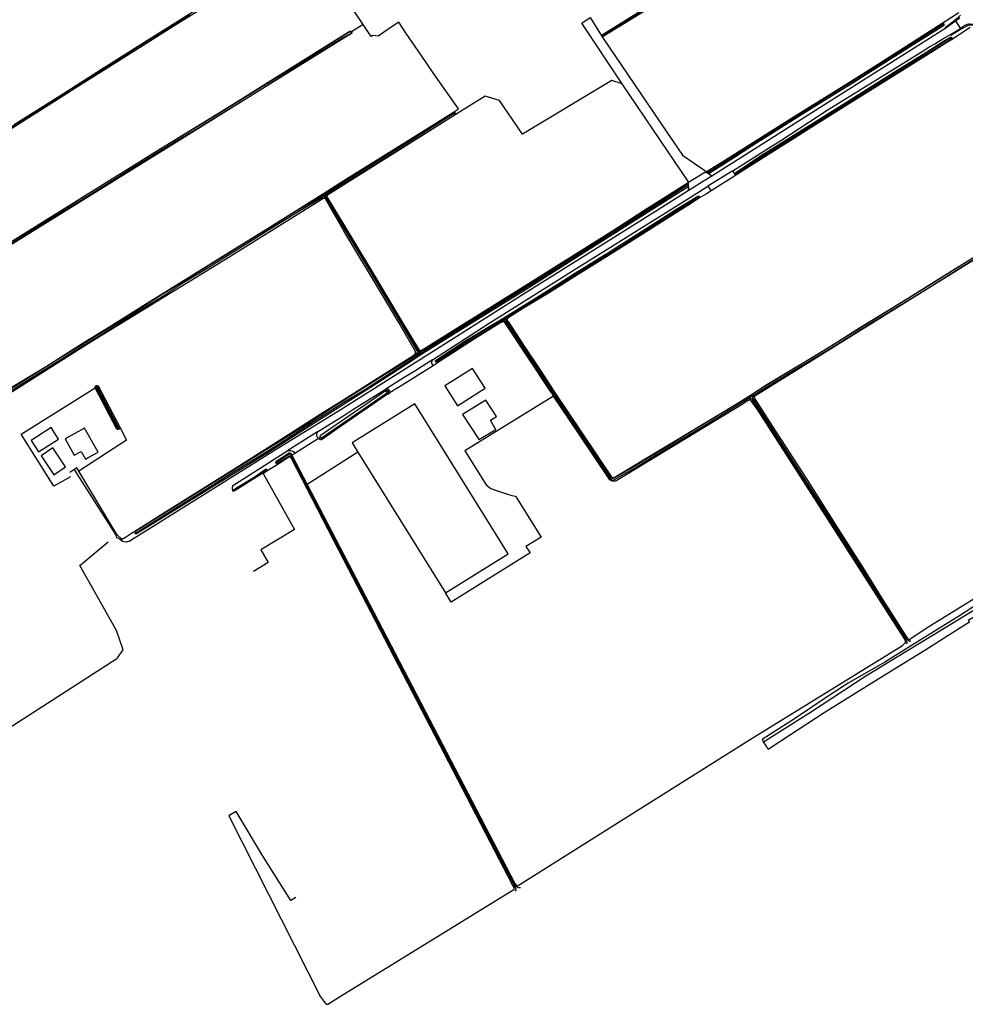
# Model space of a CAD drawing. Header units: metres. Extents: x 174255 to 175175, y 462028 to 462911.
# Tile 145 of 256: x 175056.81 to 175061.09, y 462712.51 to 462716.97. Entities that reach past the tile are written whole.
import ezdxf

# ---------------------------------------------------------------- set-up
doc = ezdxf.new("R2010")
doc.units = ezdxf.units.M
doc.layers.add('N-XX-AL-LIJN_0.20-G', color=7, linetype='Continuous', lineweight=25)

# ---------------------------------------------------------------- blocks, each defined once
blk = doc.blocks.new('Situatie')
at = {"lineweight": -3}
for p, q in [((5.0254, 3.3222), (5.0042, 3.3551)), ((2.2668, 3.3052), (2.2649, 3.3037)), ((2.3194, 3.3383), (2.2668, 3.3052)), ((4.9493, 3.3418), (4.9443, 3.3382)), ((3.4062, 3.2848), (3.4025, 3.2825)), ((4.9809, 3.2769), (4.9859, 3.2796)), ((2.7372, 2.9366), (2.7323, 2.9334)), ((3.9934, 2.6768), (3.8812, 2.6066)), ((3.88, 2.6702), (3.8778, 2.6691)), ((4.0052, 2.6618), (4.0101, 2.6648)), ((3.7801, 2.6162), (3.7885, 2.6215)), ((3.7888, 2.6126), (3.7833, 2.61)), ((2.1397, 2.5599), (2.1464, 2.5641)), ((2.1436, 2.5684), (2.1398, 2.5742)), ((2.1411, 2.5515), (2.1481, 2.5576)), ((2.1464, 2.5641), (2.1436, 2.5684)), ((2.1523, 2.5677), (2.1464, 2.5641)), ((2.1509, 2.5604), (2.1572, 2.5661)), ((3.8399, 2.5595), (3.8421, 2.561)), ((2.9568, 2.0114), (2.9588, 2.0084)), ((2.9588, 2.0084), (2.961, 2.005)), ((2.961, 2.005), (2.9704, 2.0109)), ((2.9727, 2.007), (2.9677, 2.0029)), ((2.9536, 1.9926), (2.9608, 1.9977)), ((2.5667, 1.8536), (2.5511, 1.8431)), ((2.581, 1.8626), (2.573, 1.8573)), ((2.5732, 1.8507), (2.58, 1.8547)), ((2.5764, 1.8457), (2.5732, 1.8507)), ((2.5784, 1.8424), (2.5764, 1.8457)), ((2.6509, 1.8134), (2.6485, 1.812)), ((1.1093, 1.7031), (1.1106, 1.7013)), ((2.4254, 1.6768), (2.432, 1.6814)), ((4.0776, 1.6541), (4.0706, 1.6498)), ((4.074, 1.6599), (4.0745, 1.6591)), ((4.0776, 1.6541), (4.0745, 1.6591)), ((4.085, 1.6586), (4.0776, 1.6541)), ((4.0919, 1.6551), (4.0842, 1.6501)), ((4.0643, 1.6375), (4.0776, 1.6461)), ((1.2101, 1.5105), (1.2129, 1.5062)), ((2.1167, 1.4649), (2.0104, 1.3969)), ((2.1167, 1.4649), (2.1246, 1.47)), ((1.9916, 1.3849), (1.9832, 1.3797)), ((1.995, 1.3871), (1.9916, 1.3849)), ((1.995, 1.3871), (1.9971, 1.3884)), ((1.9253, 1.3532), (1.9288, 1.3549)), ((0.9907, 1.312), (1.0138, 1.3271)), ((1.2044, 1.0294), (1.0316, 1.3161)), ((1.8835, 1.3235), (1.8807, 1.3215))]:
    blk.add_line(p, q, dxfattribs=at)
for points in [[(0.6923, 2.8475), (0.9376, 3.0032), (1.1231, 3.1218), (1.3436, 3.2597), (1.5345, 3.3807)], [(1.5324, 3.3841), (1.3415, 3.2631), (1.121, 3.1252), (0.9354, 3.0065), (0.6902, 2.8509)], [(0.7383, 2.8865), (0.945, 3.0155), (1.1348, 3.137), (1.354, 3.2753), (1.5571, 3.4031), (1.7804, 3.5394), (1.9549, 3.643), (2.1081, 3.7388), (2.2322, 3.8143), (2.5307, 3.9969), (2.7674, 4.1387), (2.791, 4.1525), (2.9146, 4.225), (3, 4.2805)], [(3.4025, 3.2825), (3.7204, 2.8142), (3.7653, 2.7481), (3.871, 2.6745), (3.8746, 2.672), (3.8782, 2.6742), (3.9615, 2.7261), (4.0997, 2.8142), (4.1328, 2.8353), (4.2956, 2.9371), (4.4747, 3.0481), (4.6494, 3.1581), (4.8164, 3.2646), (4.9421, 3.3446), (5.018, 3.393)], [(4.5841, 4.013), (3.4062, 3.2848)], [(3.5892, 3.4038), (3.4053, 3.2902), (3.4052, 3.2901), (3.4048, 3.2897), (3.4045, 3.2893), (3.4044, 3.2888), (3.4044, 3.2882), (3.4046, 3.2877), (3.4049, 3.2873), (3.4053, 3.287), (3.4058, 3.2868), (3.4064, 3.2868), (3.4069, 3.2869), (3.7216, 3.4816)], [(2.1606, 3.7506), (2.1326, 3.7331), (2.05, 3.6887), (1.9574, 3.6315), (1.8322, 3.5589), (1.7131, 3.4866), (1.5732, 3.4002), (1.4588, 3.3303), (1.3182, 3.2412), (1.1554, 3.139), (1.0018, 3.0411), (0.8035, 2.9171), (0.6763, 2.8354), (0.6383, 2.8142), (-0.3252, 2.2012), (-0.3258, 2.2002), (-0.3264, 2.199), (-0.3269, 2.1976), (-0.3272, 2.1963), (-0.3274, 2.1949), (-0.3274, 2.1935), (-0.3272, 2.1921), (-0.3248, 2.1884), (-0.0989, 1.8326)], [(3.4062, 3.2848), (3.4053, 3.2847), (3.4045, 3.2848), (3.4037, 3.2851), (3.4029, 3.2855), (3.4023, 3.2861), (3.4017, 3.2867), (3.4013, 3.2875), (3.4011, 3.2883), (3.401, 3.2891), (3.401, 3.29), (3.4012, 3.2908), (3.4016, 3.2916), (3.4017, 3.2917), (3.5661, 3.3943), (3.6433, 3.4438), (3.865, 3.5795), (4.0903, 3.7187)], [(2.7281, 2.9425), (2.7509, 2.9567), (2.6373, 3.1204), (2.582, 3.2002), (2.5141, 3.298), (2.4804, 3.3493), (2.4508, 3.3299), (2.3873, 3.2862), (2.3626, 3.2895), (2.3551, 3.2849), (2.3194, 3.3383), (2.2283, 3.4741)], [(5.0221, 3.3678), (5.0042, 3.3551), (4.9591, 3.3228)], [(3.4932, 3.0702), (3.3099, 3.3453), (3.3475, 3.3705), (3.4025, 3.2825)], [(4.9421, 3.3446), (4.9431, 3.3448), (4.9441, 3.3449), (4.9451, 3.3447), (4.9461, 3.3445), (4.947, 3.344), (4.9478, 3.3435), (4.9486, 3.3428), (4.9492, 3.342), (4.9493, 3.3418)], [(4.9591, 3.3228), (4.9569, 3.3264), (4.9985, 3.3573), (5.0013, 3.3597), (5.0171, 3.3731), (5.0253, 3.3819)], [(0.6749, 2.325), (0.8712, 2.4465), (1.141, 2.614), (1.3395, 2.7389), (1.462, 2.8142), (1.7031, 2.9615), (2.2322, 3.2921), (2.2591, 3.3089), (2.2602, 3.309), (2.2612, 3.309), (2.2622, 3.3089), (2.2632, 3.3086), (2.2642, 3.3081), (2.265, 3.3075), (2.2658, 3.3068), (2.2664, 3.306), (2.2668, 3.3052)], [(2.2668, 3.3052), (2.2669, 3.305), (2.2673, 3.3041), (2.2675, 3.303), (2.2675, 3.302), (2.2674, 3.301), (2.2671, 3.2999), (2.2667, 3.299), (2.2666, 3.2988), (2.2322, 3.2775), (1.4854, 2.8142), (0.0241, 1.9077), (0.0233, 1.9072), (0.0224, 1.9068), (0.0214, 1.9066), (0.0204, 1.9066), (0.0195, 1.9067), (0.0186, 1.907), (0.0177, 1.9074), (0.0169, 1.908), (0.0162, 1.9087), (0.0156, 1.9095)], [(2.2649, 3.3037), (2.2644, 3.3044), (2.2638, 3.305), (2.2631, 3.3055), (2.2623, 3.3058), (2.2615, 3.306), (2.2606, 3.306), (2.2598, 3.3059), (2.2595, 3.3058), (2.2322, 3.2895), (1.97, 3.1239), (1.8499, 3.0492), (1.6717, 2.9386), (1.5033, 2.8364), (1.4646, 2.8142), (1.4005, 2.7738), (1.1726, 2.6324), (0.8768, 2.4468), (0.5972, 2.2749)], [(0.6191, 2.281), (0.8447, 2.4224), (1.0582, 2.5544), (1.2833, 2.6968), (1.4754, 2.8142), (1.5549, 2.8606), (1.8482, 3.0408), (2.0979, 3.1982), (2.2322, 3.281), (2.2634, 3.2977), (2.2641, 3.2982), (2.2646, 3.2988), (2.2651, 3.2996), (2.2653, 3.3004), (2.2655, 3.3012), (2.2654, 3.3021), (2.2652, 3.3029), (2.2649, 3.3037), (2.2649, 3.3037)], [(5.069, 3.3251), (4.9848, 3.2699), (4.9639, 3.2569), (4.9046, 3.2199), (4.6635, 3.0693), (4.5109, 2.9739), (4.3443, 2.869), (4.2573, 2.8142), (4.2135, 2.7866), (4.093, 2.7106), (4.0367, 2.6745), (4.0107, 2.6582), (4.0066, 2.6556), (3.8954, 2.586), (3.8741, 2.5727), (3.8437, 2.5536), (3.7909, 2.5199), (3.7087, 2.4678), (3.569, 2.3795), (3.4101, 2.2802), (3.291, 2.2062), (3.1663, 2.1273), (3.046, 2.0545), (3.0007, 2.0261), (2.9747, 2.0091), (2.9746, 2.009), (2.9737, 2.0083), (2.973, 2.0075), (2.9727, 2.007), (2.9724, 2.0065), (2.9719, 2.0056), (2.9716, 2.0045), (2.9714, 2.0034), (2.9714, 2.0023), (2.9716, 2.0013), (2.9719, 2.0002), (2.9724, 1.9992), (2.9757, 1.9943), (3.0459, 1.8871), (3.1251, 1.7682), (3.1799, 1.6839), (3.4401, 1.2969), (3.4437, 1.2915), (3.4446, 1.2905), (3.4455, 1.2897), (3.4466, 1.2889), (3.4477, 1.2883), (3.449, 1.2878), (3.4502, 1.2875), (3.4515, 1.2873), (3.4528, 1.2873), (3.4541, 1.2875), (3.4554, 1.2878), (3.456, 1.288), (3.4642, 1.2925), (4.074, 1.6599), (4.0747, 1.6603), (4.1488, 1.7087), (4.2683, 1.7813), (4.3649, 1.8393), (4.468, 1.9017), (4.5729, 1.9681), (4.6914, 2.0407), (4.7845, 2.0985), (4.8983, 2.1693), (5.0591, 2.2685)], [(4.9591, 3.3228), (4.4144, 2.978), (4.1545, 2.8142), (3.8986, 2.653), (3.8791, 2.6656), (3.8723, 2.6705), (3.8746, 2.672)], [(4.9493, 3.3418), (4.9497, 3.3411), (4.95, 3.3401), (4.9502, 3.3391), (4.9502, 3.3381), (4.9501, 3.3371), (4.9498, 3.3362), (4.9494, 3.3352), (4.9488, 3.3344), (4.9481, 3.3337), (4.9477, 3.3333), (4.7946, 3.2361), (4.5805, 3.101), (4.5421, 3.0769), (4.4412, 3.0145), (4.29, 2.9216), (4.1214, 2.8142), (4.12, 2.8134), (4.0009, 2.7373), (3.8867, 2.6645), (3.8861, 2.6645), (3.8848, 2.6647), (3.8834, 2.6651), (3.8821, 2.6656), (3.8809, 2.6663), (3.8798, 2.6671), (3.8788, 2.6681), (3.8778, 2.6691)], [(4.9443, 3.3382), (4.9438, 3.3387), (4.9425, 3.3394), (4.9415, 3.3394), (4.7322, 3.2053), (4.2445, 2.8993), (4.1059, 2.8142), (4.0206, 2.7618), (3.8798, 2.6736), (3.8795, 2.6727), (3.8795, 2.6715), (3.8797, 2.6706), (3.88, 2.6702), (3.8804, 2.6698), (3.8812, 2.6694), (3.8823, 2.6694), (4.0233, 2.7576), (4.1154, 2.8142), (4.2446, 2.8944), (4.5419, 3.0796), (4.7355, 3.2013), (4.9446, 3.3338), (4.9449, 3.3345), (4.9451, 3.3352), (4.9451, 3.336), (4.945, 3.3368), (4.9447, 3.3375), (4.9443, 3.3382), (4.9443, 3.3382)], [(4.9799, 3.2931), (5.0022, 3.3076), (5.0216, 3.3194), (5.0254, 3.3222), (5.0352, 3.3296), (5.0462, 3.3358), (5.0564, 3.34), (5.0634, 3.3414), (5.0698, 3.3418), (5.0804, 3.3412), (5.0845, 3.3402), (5.0884, 3.3392), (5.0948, 3.3352), (5.1042, 3.3234), (5.1347, 3.2787)], [(5.1306, 3.2759), (5.0977, 3.3233), (5.0901, 3.3326), (5.0796, 3.3355), (5.0685, 3.336), (5.0564, 3.3331), (5.0284, 3.3175), (5.0211, 3.3135), (4.9822, 3.2897), (4.9799, 3.2931)], [(4.0066, 2.6556), (3.9934, 2.6768), (4.1562, 2.7786), (4.2111, 2.8142), (4.4208, 2.9504), (4.852, 3.2172), (4.8862, 3.2398), (4.9086, 3.2514), (4.945, 3.2748), (4.9799, 3.2931)], [(4.0052, 2.6618), (4.005, 2.6624), (4.0048, 2.6634), (4.0048, 2.6643), (4.005, 2.6653), (4.0052, 2.6662), (4.0057, 2.667), (4.0063, 2.6678), (4.007, 2.6684), (4.0078, 2.669), (4.0083, 2.6692), (4.1143, 2.7408), (4.2304, 2.8142), (4.468, 2.9613), (4.5875, 3.0367), (4.7338, 3.1291), (4.8682, 3.2128), (4.956, 3.268), (4.9793, 3.2824), (4.9831, 3.282), (4.9856, 3.28), (4.9859, 3.2796)], [(4.0101, 2.6648), (4.0111, 2.6643), (4.0116, 2.6643), (4.1751, 2.7703), (4.2433, 2.8142), (4.5816, 3.0232), (4.8406, 3.1855), (4.9812, 3.273), (4.9815, 3.2736), (4.9817, 3.2743), (4.9817, 3.275), (4.9816, 3.2757), (4.9813, 3.2763), (4.9809, 3.2769), (4.9804, 3.2774), (4.9798, 3.2777), (4.9791, 3.2779), (4.9784, 3.2779), (4.9777, 3.2777), (4.9771, 3.2775), (4.841, 3.1908), (4.5819, 3.0301), (4.2359, 2.8142), (4.1729, 2.7737), (4.0095, 2.6676), (4.0094, 2.6666), (4.0096, 2.6658), (4.0101, 2.6648)], [(4.9859, 3.2796), (4.9878, 3.2768), (4.9877, 3.2739), (4.9848, 3.2699)], [(3.4932, 3.0702), (3.4467, 3.0861), (3.0413, 2.8427), (2.9366, 2.9951), (2.8721, 3.0152), (2.7362, 2.9299)], [(3.7885, 2.6215), (3.7927, 2.6268), (3.6661, 2.8142), (3.4932, 3.0702)], [(0.6805, 1.6685), (0.8805, 1.7888), (1.0507, 1.8982), (1.1554, 1.9607), (1.3381, 2.0758), (1.5405, 2.2008), (1.7084, 2.3055), (1.8493, 2.3924), (2.1398, 2.5742), (2.2322, 2.6321), (2.5232, 2.8142), (2.7281, 2.9425)], [(2.7281, 2.9425), (2.7292, 2.9425), (2.7304, 2.9425), (2.7315, 2.9423), (2.7326, 2.9419), (2.7336, 2.9413), (2.7345, 2.9407), (2.7353, 2.9399), (2.7361, 2.939), (2.7366, 2.938), (2.7371, 2.937), (2.7372, 2.9366)], [(2.1523, 2.5677), (2.1614, 2.5734), (2.2322, 2.6186), (2.4067, 2.7277), (2.5472, 2.8142), (2.7318, 2.9287), (2.7323, 2.9291), (2.7328, 2.9297), (2.7331, 2.9303), (2.7332, 2.9309), (2.7332, 2.9316), (2.7331, 2.9323), (2.7327, 2.9329), (2.7323, 2.9334), (2.7323, 2.9334), (2.7317, 2.9338), (2.7311, 2.9341), (2.7304, 2.9342), (2.7298, 2.9341), (2.7294, 2.934), (2.5367, 2.8142), (2.4038, 2.7323), (2.2322, 2.6251), (2.1893, 2.5978), (2.1436, 2.5684)], [(2.7362, 2.9299), (2.552, 2.8142), (2.2322, 2.6134), (2.1581, 2.5669), (2.1581, 2.5669), (2.1572, 2.5661), (2.1565, 2.5652), (2.1559, 2.5642), (2.1554, 2.5631), (2.1551, 2.562), (2.155, 2.5608), (2.155, 2.5596), (2.1552, 2.5585), (2.2322, 2.4313), (2.3511, 2.2346), (2.4947, 1.9938), (2.5726, 1.8639), (2.5736, 1.8633), (2.5748, 1.8628), (2.576, 1.8624), (2.5773, 1.8622), (2.5785, 1.8622), (2.5798, 1.8623), (2.581, 1.8626), (2.5823, 1.8634), (2.5869, 1.8665), (2.5938, 1.8708), (2.7276, 1.9537), (3.0683, 2.1659), (3.4534, 2.4077), (3.5904, 2.4963), (3.7801, 2.6162)], [(2.7372, 2.9366), (2.7374, 2.9359), (2.7375, 2.9347), (2.7375, 2.9336), (2.7373, 2.9325), (2.737, 2.9314), (2.7365, 2.9303), (2.7362, 2.9299)], [(3.8986, 2.653), (3.8439, 2.6186), (3.816, 2.601), (3.7915, 2.5855)], [(3.7925, 2.6241), (3.7982, 2.6276), (3.8695, 2.6724), (3.8723, 2.6705)], [(3.8778, 2.6691), (3.877, 2.6702), (3.8773, 2.6724), (3.8782, 2.6742)], [(4.0107, 2.6582), (4.0098, 2.6582), (4.0088, 2.6585), (4.0079, 2.6588), (4.0071, 2.6593), (4.0064, 2.6599), (4.0058, 2.6607), (4.0053, 2.6615), (4.0052, 2.6618)], [(3.7926, 2.6052), (3.7915, 2.5855), (3.644, 2.4926), (3.041, 2.1148), (2.6368, 1.8588), (2.2322, 1.6033), (2.2228, 1.5974), (1.9056, 1.4022), (1.8242, 1.3506), (1.259, 0.998), (1.2534, 0.9968), (1.248, 0.9966), (1.242, 0.9956), (1.2356, 0.9962), (1.2297, 0.9983), (1.2294, 0.9984), (1.2205, 1.0054), (1.2124, 1.0118), (1.2072, 1.0136), (1.203, 1.02), (1.2004, 1.0252), (1.2, 1.0258)], [(2.5764, 1.8457), (2.6746, 1.9082), (2.8484, 2.0177), (3.0547, 2.1465), (3.2052, 2.2405), (3.3484, 2.331), (3.458, 2.3994), (3.6448, 2.519), (3.7786, 2.6055), (3.7824, 2.6072), (3.7826, 2.6074), (3.7831, 2.6079), (3.7833, 2.6084), (3.7835, 2.6091), (3.7834, 2.6097), (3.7833, 2.61), (3.7833, 2.6103), (3.7829, 2.6109), (3.7825, 2.6113), (3.7819, 2.6116), (3.7813, 2.6118), (3.7807, 2.6118), (3.78, 2.6117), (3.7795, 2.6114), (3.7761, 2.6093), (3.6423, 2.5227), (3.4556, 2.4032), (3.346, 2.3348), (3.2029, 2.2443), (3.0523, 2.1503), (2.846, 2.0215), (2.6723, 1.912), (2.6138, 1.8748), (2.58, 1.8547)], [(3.7868, 2.6015), (3.6099, 2.4893), (3.3029, 2.2949), (3.0577, 2.139), (2.77, 1.9618), (2.5784, 1.8424)], [(2.6567, 1.8076), (2.6363, 1.7943), (2.6314, 1.8008), (2.6306, 1.8054), (2.6302, 1.8122), (2.633, 1.821), (2.8858, 1.984), (2.9264, 2.0089), (3.2759, 2.2286), (3.7862, 2.5471), (3.8604, 2.5935), (3.8812, 2.6066), (3.8954, 2.586)], [(3.7801, 2.6162), (3.7809, 2.6163), (3.7821, 2.6164), (3.7832, 2.6163), (3.7843, 2.616), (3.7854, 2.6156), (3.7864, 2.615), (3.7873, 2.6143), (3.7881, 2.6135), (3.7888, 2.6126), (3.7894, 2.6116), (3.7898, 2.6105), (3.79, 2.6094), (3.7901, 2.6083), (3.7901, 2.6071), (3.7899, 2.606), (3.7895, 2.6049), (3.789, 2.6039), (3.7883, 2.6029), (3.7868, 2.6015), (3.7926, 2.6052), (3.7931, 2.6125), (3.7925, 2.6241), (3.7885, 2.6215)], [(5.58, 2.5966), (5.5801, 2.5963), (5.5802, 2.5952), (5.5802, 2.5941), (5.5796, 2.592), (5.5794, 2.5916), (5.5791, 2.591), (5.5784, 2.5901), (5.5777, 2.5893), (5.5768, 2.5886), (5.5758, 2.5881), (5.3155, 2.4251), (5.0663, 2.2718), (4.8916, 2.1611), (4.658, 2.0185), (4.4546, 1.8917), (4.217, 1.7487), (4.0745, 1.6591)], [(1.2044, 1.0294), (1.2062, 1.0264), (1.2234, 1.0119), (1.2277, 1.0082), (1.2436, 1.0182), (1.2706, 1.0352), (1.2856, 1.0446), (1.4414, 1.1425), (1.7182, 1.3159), (1.9483, 1.462), (2.125, 1.5741), (2.2322, 1.6414), (2.5498, 1.8423), (2.5511, 1.8431), (2.5523, 1.8442), (2.5534, 1.8453), (2.5544, 1.8465), (2.5552, 1.8478), (2.556, 1.8492), (2.5565, 1.8507), (2.5569, 1.8522), (2.5572, 1.8538), (2.5573, 1.8553), (2.5572, 1.8569), (2.557, 1.8584), (2.5569, 1.859), (2.482, 1.987), (2.3979, 2.1283), (2.2322, 2.4051), (2.1486, 2.5491), (2.1481, 2.5499), (2.1474, 2.5506), (2.1467, 2.5512), (2.1458, 2.5516), (2.1449, 2.5519), (2.1439, 2.5521), (2.143, 2.552), (2.142, 2.5519), (2.1411, 2.5515), (2.1375, 2.5491), (1.6956, 2.275), (1.0713, 1.8916), (0.2024, 1.3422)], [(0.4846, 0.006), (1.2038, 0.4683), (1.2075, 0.4708), (1.2326, 0.5076), (1.2022, 0.5949), (1.0356, 0.8902), (1.1639, 0.996)], [(0.1988, 1.3463), (0.2834, 1.4056), (0.6057, 1.608), (0.8557, 1.764), (1.0391, 1.8774), (1.1219, 1.9279), (1.2842, 2.0308), (1.4163, 2.1121), (1.4982, 2.1656), (1.6205, 2.2403), (1.8698, 2.3953), (2.0247, 2.4921), (2.1326, 2.5555), (2.1397, 2.5599)], [(2.1436, 2.5684), (2.1191, 2.5527), (2.0209, 2.4963), (1.8972, 2.4178), (1.7149, 2.306), (1.5554, 2.2074), (1.3972, 2.1087), (1.2847, 2.0364), (1.1172, 1.9321), (0.9479, 1.8292), (0.7661, 1.7155), (0.6075, 1.6178), (0.3796, 1.4764), (0.208, 1.3656), (0.2037, 1.3626)], [(2.1397, 2.5599), (2.1409, 2.5601), (2.1421, 2.5602), (2.1433, 2.5601), (2.1444, 2.5598), (2.1455, 2.5594), (2.1466, 2.5588), (2.1476, 2.5581), (2.1481, 2.5576), (2.1484, 2.5573), (2.1492, 2.5564), (2.1498, 2.5553), (2.15, 2.5548), (2.2322, 2.4171), (2.3341, 2.2477), (2.4701, 2.0204), (2.5649, 1.8602), (2.5655, 1.859), (2.566, 1.8576), (2.5664, 1.8561), (2.5666, 1.8545), (2.5667, 1.8536), (2.5667, 1.853), (2.5666, 1.8515), (2.5664, 1.8499), (2.5659, 1.8484), (2.5654, 1.847), (2.5647, 1.8456)], [(2.58, 1.8547), (2.5788, 1.8548), (2.5775, 1.855), (2.5751, 1.8559), (2.574, 1.8565), (2.573, 1.8573), (2.5721, 1.8582), (2.5713, 1.8592), (2.4744, 2.023), (2.3384, 2.2502), (2.2322, 2.4268), (2.1514, 2.559), (2.1509, 2.5601), (2.1509, 2.5604), (2.1507, 2.5612), (2.1505, 2.5623), (2.1505, 2.5634), (2.1507, 2.5645), (2.1511, 2.5656), (2.1516, 2.5666), (2.1522, 2.5676), (2.1523, 2.5677)], [(2.9568, 2.0114), (2.9614, 2.0142), (3.1026, 2.1009), (3.2807, 2.214), (3.4355, 2.3102), (3.5802, 2.4023), (3.7431, 2.5059), (3.8361, 2.5621), (3.8371, 2.5624), (3.8381, 2.5625), (3.8391, 2.5624), (3.84, 2.5621), (3.841, 2.5618), (3.8418, 2.5612), (3.8421, 2.561)], [(2.9704, 2.0109), (3.1393, 2.1163), (3.3051, 2.2205), (3.4957, 2.3405), (3.6654, 2.4473), (3.8384, 2.5568), (3.8393, 2.5574), (3.8399, 2.5578), (3.84, 2.5587), (3.8399, 2.5595), (3.8394, 2.56), (3.8385, 2.5603), (3.8375, 2.5604), (3.8362, 2.5601), (3.6632, 2.4507), (3.4935, 2.3439), (3.3029, 2.2239), (3.1372, 2.1197), (2.9588, 2.0084)], [(3.8421, 2.561), (3.8426, 2.5606), (3.8432, 2.5598), (3.8437, 2.5589), (3.8441, 2.558), (3.8443, 2.557), (3.8443, 2.5561), (3.8442, 2.5551), (3.8439, 2.5541), (3.8437, 2.5536)], [(4.085, 1.6586), (4.1035, 1.67), (4.2463, 1.7594), (4.458, 1.8861), (4.616, 1.9856), (4.895, 2.1556), (5.0698, 2.2663), (5.2865, 2.4007), (5.5793, 2.5826), (5.5803, 2.5832), (5.5813, 2.5838), (5.5824, 2.5842), (5.5836, 2.5844), (5.5848, 2.5845), (5.5849, 2.5845), (5.586, 2.5844), (5.5871, 2.5842), (5.5882, 2.5838), (5.5892, 2.5832), (5.5899, 2.5828)], [(5.5741, 2.5751), (4.0934, 1.6562), (4.0926, 1.6557), (4.0919, 1.6551), (4.0913, 1.6544), (4.0908, 1.6536), (4.0905, 1.6527), (4.0904, 1.6517), (4.0904, 1.6508), (4.0905, 1.6499), (4.0908, 1.649), (4.0912, 1.6483), (4.1738, 1.5185), (4.3247, 1.2857), (4.4733, 1.0531), (4.5841, 0.8773), (4.6746, 0.7314), (4.7798, 0.5687), (4.7866, 0.557), (4.787, 0.5563), (4.7876, 0.5556), (4.7882, 0.555), (4.789, 0.5545), (4.7898, 0.5542), (4.7907, 0.554), (4.7916, 0.554), (4.7925, 0.5542), (4.7933, 0.5545), (4.7941, 0.5549), (4.7953, 0.5555), (4.8, 0.5583), (4.8692, 0.6052), (5.2612, 0.848)], [(2.6485, 1.812), (2.6479, 1.8131), (2.6475, 1.8142), (2.6472, 1.8154), (2.6471, 1.8166), (2.6471, 1.8178), (2.7844, 1.9076), (2.9568, 2.0114)], [(2.9588, 2.0084), (2.9522, 2.0043), (2.8216, 1.9259), (2.7101, 1.855), (2.6508, 1.8159), (2.6505, 1.8149), (2.6506, 1.8138), (2.6509, 1.8134), (2.6512, 1.813), (2.652, 1.8127), (2.6529, 1.8125), (2.7122, 1.8516), (2.8237, 1.9225), (2.9505, 1.9986)], [(4.0745, 1.6591), (4.0096, 1.6182), (3.8439, 1.5182), (3.683, 1.4197), (3.5458, 1.3365), (3.4549, 1.2846), (3.4509, 1.2833), (3.4485, 1.2836), (3.4441, 1.2868), (3.3909, 1.3612), (3.294, 1.5069), (3.243, 1.5811), (3.1168, 1.7738), (2.9676, 2.0009), (2.9676, 2.0026), (2.9677, 2.0029), (2.9679, 2.0043), (2.9683, 2.006), (2.9688, 2.0077), (2.9695, 2.0093), (2.9704, 2.0108), (2.9704, 2.0109)], [(2.9536, 1.9926), (2.9379, 1.9868), (2.8265, 1.918), (2.6567, 1.8076), (2.6567, 1.8076), (2.6555, 1.8077), (2.6543, 1.8079), (2.6531, 1.8082), (2.652, 1.8087), (2.651, 1.8094), (2.65, 1.8101), (2.6492, 1.811), (2.6485, 1.812)], [(2.9505, 1.9986), (2.9543, 2.0009), (2.961, 2.005)], [(2.9505, 1.9986), (2.9522, 1.9988), (2.9542, 1.9988), (2.9562, 1.9986), (2.9582, 1.9984), (2.9602, 1.9979), (2.9608, 1.9977), (2.9621, 1.9973), (3.1114, 1.7702), (3.2376, 1.5775), (3.2886, 1.5033), (3.3856, 1.3575), (3.4395, 1.2821), (3.446, 1.2775), (3.4515, 1.2766), (3.4576, 1.2787), (3.5491, 1.3309), (3.6863, 1.4141), (3.8473, 1.5126), (4.0706, 1.6498)], [(3.1824, 1.6568), (3.1735, 1.6702), (3.1729, 1.671), (2.962, 1.9893), (2.9615, 1.9902), (2.9608, 1.991), (2.96, 1.9917), (2.9591, 1.9922), (2.9582, 1.9926), (2.9572, 1.9929), (2.9562, 1.993), (2.9551, 1.993), (2.9541, 1.9927), (2.9536, 1.9926)], [(2.5784, 1.8424), (2.5257, 1.8077), (2.3976, 1.7248), (2.229, 1.6172), (1.8917, 1.4031), (1.621, 1.2349), (1.2924, 1.0331), (1.2914, 1.0329), (1.2903, 1.0329), (1.2893, 1.033), (1.2883, 1.0333), (1.2873, 1.0338), (1.2864, 1.0343), (1.2856, 1.035), (1.285, 1.0358), (1.2846, 1.0364)], [(2.5647, 1.8456), (2.3925, 1.738), (2.2322, 1.6373), (2.1836, 1.6063), (2.0694, 1.5307), (1.9834, 1.4769), (1.7441, 1.3287), (1.532, 1.1956), (1.3546, 1.0854), (1.2887, 1.0433), (1.2883, 1.0418), (1.2886, 1.0403), (1.2889, 1.0395), (1.2897, 1.0386), (1.2907, 1.038), (1.2921, 1.0378), (1.3174, 1.0545), (1.4706, 1.1505), (1.6218, 1.2445), (1.7334, 1.3149), (1.8711, 1.3979), (1.9699, 1.4594), (2.0639, 1.5218), (2.1569, 1.5806), (2.2322, 1.6297), (2.3302, 1.6885), (2.4771, 1.7825), (2.5764, 1.8457)], [(2.5647, 1.8456), (2.5672, 1.8471), (2.5732, 1.8507)], [(2.633, 1.821), (2.5722, 1.7818), (2.5607, 1.7746), (2.5059, 1.7404), (2.4275, 1.6915)], [(2.6363, 1.7943), (2.6075, 1.7758), (2.5806, 1.7589), (2.5115, 1.7157), (2.4426, 1.6725), (2.4425, 1.6725)], [(2.8716, 1.6918), (2.8152, 1.7815), (2.6899, 1.7027), (2.7463, 1.613), (2.8716, 1.6918)], [(0.9945, 1.2907), (0.9191, 1.2487), (0.771, 1.4841), (1.1058, 1.6942), (1.1058, 1.6942), (1.1056, 1.6954), (1.1055, 1.6965), (1.1057, 1.6976), (1.1059, 1.6987), (1.1063, 1.6998), (1.1069, 1.7008), (1.1076, 1.7017), (1.1084, 1.7025), (1.1093, 1.7031), (1.1104, 1.7037), (1.1114, 1.7041), (1.1125, 1.7043), (1.1137, 1.7044), (1.1148, 1.7043), (1.1159, 1.704), (1.117, 1.7036), (1.118, 1.7031), (1.1189, 1.7024), (1.2167, 1.5159), (1.2472, 1.4577), (1.0316, 1.3161)], [(1.2129, 1.5062), (1.2123, 1.5059), (1.2113, 1.5055), (1.2102, 1.5053), (1.2091, 1.5053), (1.208, 1.5054), (1.207, 1.5057), (1.206, 1.5061), (1.205, 1.5067), (1.2042, 1.5074), (1.1059, 1.694), (1.1058, 1.6942)], [(1.1106, 1.7013), (1.1104, 1.7012), (1.1098, 1.7008), (1.1093, 1.7003), (1.109, 1.6996), (1.1088, 1.699), (1.1087, 1.6982), (1.1088, 1.6975), (1.109, 1.6969), (1.205, 1.5126), (1.2053, 1.512), (1.2058, 1.5113), (1.2063, 1.5108), (1.207, 1.5105), (1.2077, 1.5102), (1.2085, 1.5101), (1.2093, 1.5102), (1.21, 1.5105), (1.2101, 1.5105), (1.2107, 1.5109), (1.2112, 1.5114), (1.2117, 1.512), (1.212, 1.5127), (1.2122, 1.5134), (1.2122, 1.5142), (1.212, 1.515), (1.1146, 1.7001), (1.1144, 1.7005), (1.1138, 1.701), (1.1132, 1.7013), (1.1125, 1.7015), (1.1118, 1.7016), (1.1111, 1.7015), (1.1106, 1.7013)], [(2.2959, 1.4031), (2.0656, 1.257), (2.2322, 0.9371), (3.0069, -0.5504), (3.0119, -0.5571), (3.0127, -0.5579), (3.0136, -0.5586), (3.0146, -0.5592), (3.0157, -0.5597), (3.0168, -0.56), (3.0179, -0.5601), (3.0191, -0.5601), (3.0202, -0.5599), (3.0207, -0.5598), (3.0267, -0.5562), (4.0698, 0.1006), (4.7626, 0.5279), (4.7735, 0.5376), (4.7736, 0.5377), (4.7744, 0.5386), (4.7752, 0.5395), (4.7758, 0.5406), (4.7762, 0.5417), (4.7766, 0.5429), (4.7767, 0.5441), (4.7767, 0.5453), (4.7765, 0.5465), (4.7762, 0.5476), (4.7757, 0.5487), (4.7751, 0.5498), (4.7742, 0.5514), (4.7731, 0.5537), (4.7699, 0.5598), (4.1088, 1.592), (4.0775, 1.6347), (4.0769, 1.6354), (4.0758, 1.6363), (4.0747, 1.637), (4.0735, 1.6376), (4.0722, 1.6381), (4.0709, 1.6384), (4.0696, 1.6385), (4.0682, 1.6385), (4.0669, 1.6383), (4.0656, 1.638), (4.0643, 1.6375), (4.0631, 1.6369), (4.0403, 1.6211), (3.4684, 1.2745), (3.4673, 1.2739), (3.4654, 1.2731), (3.4634, 1.2723), (3.4614, 1.2718), (3.4593, 1.2713), (3.4572, 1.2711), (3.4551, 1.271), (3.453, 1.2711), (3.4509, 1.2713), (3.4488, 1.2717), (3.4468, 1.2722), (3.4448, 1.2729), (3.4428, 1.2737), (3.441, 1.2747), (3.4392, 1.2758), (3.4375, 1.2771), (3.2919, 1.4927), (3.1824, 1.6568), (2.7805, 1.4094), (2.8766, 1.255), (2.8984, 1.2389), (2.9285, 1.2274), (2.9639, 1.2153), (2.9927, 1.2059), (3.0093, 1.2027), (3.1255, 1.018), (3.0566, 0.9752), (3.0762, 0.9464), (2.7189, 0.7241), (2.6932, 0.7658)], [(2.1167, 1.4649), (2.1152, 1.4665), (2.1138, 1.4682), (2.1126, 1.47), (2.1116, 1.472), (2.1108, 1.474), (2.1101, 1.4761), (2.1096, 1.4781), (2.1094, 1.4801), (2.1093, 1.4822), (2.1093, 1.4842), (2.1096, 1.4863), (2.11, 1.4883), (2.1106, 1.4903), (2.1114, 1.4922), (2.1123, 1.494), (2.1879, 1.5416), (2.2322, 1.5694), (2.2732, 1.5952), (2.4199, 1.6868)], [(2.4301, 1.6647), (2.222, 1.5216), (2.1302, 1.4585), (2.128, 1.4588), (2.1259, 1.4594), (2.1239, 1.4602), (2.1219, 1.4611), (2.1201, 1.4622), (2.1183, 1.4635), (2.1167, 1.4649)], [(2.4254, 1.6768), (2.4251, 1.6772), (2.4247, 1.6777), (2.4243, 1.678), (2.4239, 1.6784), (2.4234, 1.6787), (2.4229, 1.679), (2.4224, 1.6792), (2.4219, 1.6794), (2.4214, 1.6795), (2.4208, 1.6796), (2.4203, 1.6796), (2.4198, 1.6796), (2.1247, 1.4767), (2.1244, 1.4763), (2.1241, 1.4758), (2.1239, 1.4754), (2.1238, 1.4749), (2.1237, 1.4744), (2.1236, 1.4739), (2.1236, 1.4734), (2.1236, 1.4729), (2.1237, 1.4724), (2.1238, 1.4719), (2.1239, 1.4714), (2.1241, 1.4709), (2.1243, 1.4704), (2.1246, 1.47)], [(2.1246, 1.47), (2.1249, 1.4696), (2.1253, 1.4692), (2.1256, 1.4689), (2.126, 1.4685), (2.1265, 1.4683), (2.1269, 1.468), (2.1274, 1.4678), (2.1279, 1.4677), (2.1284, 1.4676), (2.1289, 1.4675), (2.1294, 1.4675), (2.1299, 1.4675), (2.1304, 1.4675), (2.1309, 1.4676), (2.426, 1.6705), (2.4262, 1.6711), (2.4264, 1.6717), (2.4265, 1.6723), (2.4265, 1.6729), (2.4265, 1.6735), (2.4265, 1.6741), (2.4263, 1.6746), (2.4262, 1.6752), (2.426, 1.6758), (2.4257, 1.6763), (2.4254, 1.6768)], [(2.4275, 1.6915), (2.4228, 1.6886), (2.4199, 1.6868), (2.4211, 1.6868), (2.4294, 1.6834), (2.4302, 1.6828), (2.432, 1.6814), (2.4329, 1.6777), (2.4328, 1.6745), (2.4301, 1.6647), (2.4425, 1.6725), (2.4416, 1.675), (2.4411, 1.6768), (2.4404, 1.6786), (2.4395, 1.6803), (2.4386, 1.682), (2.4374, 1.6835), (2.4362, 1.685), (2.4348, 1.6863), (2.4334, 1.6875), (2.4318, 1.6886), (2.4311, 1.6891), (2.4275, 1.6915)], [(4.0706, 1.6498), (4.072, 1.6494), (4.0735, 1.6488), (4.0749, 1.6481), (4.0762, 1.6472), (4.0774, 1.6462), (4.0776, 1.6461), (4.0786, 1.6451), (4.0845, 1.6332), (4.1921, 1.4665), (4.3406, 1.2377), (4.5034, 0.9838), (4.6447, 0.762), (4.7558, 0.5845), (4.7716, 0.5617), (4.7772, 0.553), (4.7783, 0.5516), (4.7792, 0.55), (4.78, 0.5485), (4.7807, 0.5468), (4.7812, 0.5451), (4.7815, 0.5437), (4.7815, 0.5434), (4.7817, 0.5416), (4.7818, 0.5398), (4.7817, 0.5381), (4.7814, 0.5363), (4.781, 0.5346), (4.7808, 0.5342)], [(4.8008, 0.5461), (4.7999, 0.5461), (4.7982, 0.5463), (4.7965, 0.5466), (4.7948, 0.547), (4.7932, 0.5476), (4.7902, 0.5492), (4.7891, 0.5501), (4.7888, 0.5503), (4.7875, 0.5514), (4.7864, 0.5526), (4.7853, 0.554), (4.7844, 0.5554), (4.7617, 0.5884), (4.6506, 0.7657), (4.5093, 0.9875), (4.3465, 1.2415), (4.198, 1.4703), (4.0872, 1.6419), (4.0849, 1.6461), (4.0845, 1.6479), (4.0842, 1.6497), (4.0842, 1.6501), (4.0841, 1.6515), (4.0841, 1.6533), (4.0842, 1.6552), (4.0845, 1.657), (4.085, 1.6586)], [(2.2959, 1.4031), (2.6932, 0.7658), (2.9767, 0.9425), (2.6757, 1.4252), (2.5532, 1.6217), (2.2698, 1.445), (2.2959, 1.4031)], [(2.844, 1.4604), (2.9206, 1.5046), (2.9175, 1.5101), (2.896, 1.5478), (2.924, 1.5644), (2.875, 1.6388), (2.7688, 1.5728), (2.8423, 1.4631), (2.844, 1.4604)], [(1.2167, 1.5159), (1.2169, 1.5128), (1.2168, 1.5117), (1.2166, 1.5106), (1.2162, 1.5096), (1.2157, 1.5086), (1.215, 1.5078), (1.2142, 1.507), (1.2133, 1.5064), (1.2129, 1.5062)], [(5.2011, 0.7785), (5.0246, 0.665), (4.7986, 0.5242), (4.682, 0.4516), (4.5158, 0.3566), (4.4356, 0.3033), (4.2781, 0.1976), (4.1269, 0.1018), (4.1335, 0.0911), (4.3458, 0.2262), (4.5966, 0.39), (4.9246, 0.5888), (5.431, 0.8986)], [(0.9401, 1.4617), (0.9066, 1.5139), (0.8159, 1.4557), (0.8494, 1.4035), (0.9401, 1.4617)], [(1.0773, 1.3794), (1.1194, 1.403), (1.0567, 1.5119), (0.9691, 1.4627), (1.0107, 1.3886), (1.042, 1.4061), (1.0619, 1.3707), (1.0773, 1.3794)], [(2.1123, 1.494), (2.0318, 1.4434), (1.979, 1.4099)], [(6.3682, 1.4466), (6.3604, 1.446), (6.3476, 1.4422), (6.2876, 1.4076), (6.219, 1.3656), (6.0684, 1.2712), (6.0056, 1.2332), (5.926, 1.1818), (5.798, 1.101), (5.6572, 1.0092), (5.3149, 0.793), (5.095, 0.662), (5.0898, 0.6592), (5.06, 0.641), (5.0654, 0.6322), (4.9684, 0.5718), (4.863, 0.5054), (4.7577, 0.4395), (4.6243, 0.3566), (4.4071, 0.2218), (4.2548, 0.1232), (4.1546, 0.0568), (4.1474, 0.0686), (4.1335, 0.0911)], [(0.9178, 1.3003), (0.9712, 1.3362), (0.9139, 1.4217), (0.8604, 1.3858), (0.9178, 1.3003)], [(1.7307, 1.2268), (1.7286, 1.2254), (1.7272, 1.2416), (1.7292, 1.2519), (1.8036, 1.2987), (1.8242, 1.3116), (1.979, 1.4099), (1.9848, 1.4102), (1.9906, 1.4095), (1.9964, 1.4083), (2.0016, 1.4068), (2.0061, 1.4043), (2.0104, 1.3969), (1.9971, 1.3884)], [(1.9253, 1.3532), (1.9249, 1.3543), (1.9246, 1.3554), (1.9245, 1.3565), (1.9246, 1.3576), (1.9248, 1.3587), (1.9252, 1.3598), (1.9257, 1.3608), (1.9263, 1.3617), (1.9271, 1.3625), (1.928, 1.3632), (1.9282, 1.3633), (1.9851, 1.3993), (1.9859, 1.3994), (1.9866, 1.3994), (1.9874, 1.3994), (1.9881, 1.3993), (1.9889, 1.3991), (1.9896, 1.3988), (1.9903, 1.3985), (1.9909, 1.3981), (1.9915, 1.3977), (1.9921, 1.3972), (1.9971, 1.3884)], [(1.995, 1.3871), (1.9914, 1.3931), (1.9908, 1.3933), (1.9901, 1.3936), (1.9895, 1.3937), (1.9888, 1.3939), (1.9881, 1.3939), (1.9874, 1.3939), (1.9867, 1.3938), (1.986, 1.3937), (1.9854, 1.3935), (1.9847, 1.3933), (1.9841, 1.393), (1.9835, 1.3926), (1.9303, 1.3595), (1.9303, 1.3595), (1.9296, 1.3592), (1.9291, 1.3587), (1.9287, 1.3582), (1.9284, 1.3576), (1.9283, 1.3569), (1.9283, 1.3562), (1.9285, 1.3555), (1.9288, 1.3549), (1.9293, 1.3544), (1.9298, 1.354), (1.9305, 1.3538), (1.9312, 1.3537), (1.9318, 1.3538), (1.9325, 1.354), (1.9331, 1.3543), (1.9858, 1.3862), (1.9872, 1.3864), (1.9881, 1.3864), (1.9891, 1.3863), (1.99, 1.386), (1.9908, 1.3855), (1.9916, 1.3849)], [(1.9916, 1.3849), (1.9933, 1.3816), (2.2322, 0.9223), (2.3567, 0.6814), (2.5508, 0.3097), (2.7119, 0.0004), (2.8578, -0.2814), (2.9908, -0.5351), (3.0071, -0.5644), (3.0095, -0.5703), (3.0103, -0.5721), (3.0103, -0.5721), (3.0107, -0.5734), (3.011, -0.5747), (3.0111, -0.5761), (3.011, -0.5774), (3.0108, -0.5788), (3.0105, -0.5801), (3.01, -0.5813), (3.0093, -0.5825), (3.0086, -0.5836), (3.0077, -0.5846)], [(3.0328, -0.5692), (3.0319, -0.5693), (3.03, -0.5696), (3.0281, -0.5696), (3.0261, -0.5695), (3.0242, -0.5693), (3.0222, -0.5689), (3.0204, -0.5683), (3.0185, -0.5676), (3.0168, -0.5668), (3.0151, -0.5658), (3.0146, -0.5655), (3.0135, -0.5647), (2.9957, -0.5325), (2.8627, -0.2789), (2.7168, 0.0029), (2.5557, 0.3123), (2.3616, 0.6839), (2.2322, 0.9343), (2.0637, 1.2558), (1.995, 1.3871)], [(1.9971, 1.3884), (1.9987, 1.3854), (2.0656, 1.257)], [(2.015, -0.613), (1.9926, -0.6266), (1.8639, -0.4228), (1.7443, -0.2246), (1.7116, -0.2432), (2.1269, -1.0631), (2.1491, -1.0938), (2.15, -1.0947), (2.1509, -1.0955), (2.1519, -1.0961), (2.153, -1.0966), (2.1542, -1.097), (2.1554, -1.0972), (2.1566, -1.0973), (2.1577, -1.0972), (2.1589, -1.097), (2.2322, -1.0519), (2.9945, -0.5826), (3.0015, -0.5779), (3.0022, -0.577), (3.0028, -0.5759), (3.0032, -0.5748), (3.0035, -0.5737), (3.0036, -0.5725), (3.0036, -0.5713), (3.0034, -0.5701), (3.003, -0.569), (2.9982, -0.5599), (2.2322, 0.9154), (1.9943, 1.3737), (1.9924, 1.3774), (1.9916, 1.3782), (1.9908, 1.3789), (1.9898, 1.3795), (1.9887, 1.3799), (1.9876, 1.3802), (1.9865, 1.3803), (1.9854, 1.3803), (1.9843, 1.3801), (1.9832, 1.3797), (1.9348, 1.3489), (1.8839, 1.3166), (1.8673, 1.3061), (2.0086, 1.0532), (1.8556, 0.9603), (1.8892, 0.9027), (1.8223, 0.8631)], [(1.9348, 1.3489), (1.9336, 1.3487), (1.9325, 1.3486), (1.9314, 1.3487), (1.9303, 1.3489), (1.9292, 1.3493), (1.9282, 1.3499), (1.9273, 1.3505), (1.9265, 1.3513), (1.9258, 1.3522), (1.9253, 1.3532)], [(1.0316, 1.3161), (1.0219, 1.3322), (1.0138, 1.3271), (1.0124, 1.3214), (1.1974, 1.0292), (1.2, 1.0258), (1.2044, 1.0294)], [(1.7307, 1.2268), (1.7302, 1.2278), (1.7309, 1.2313), (1.7461, 1.2408), (1.8251, 1.2899), (1.8769, 1.3261), (1.878, 1.3262), (1.879, 1.3262), (1.88, 1.326), (1.8809, 1.3256), (1.8818, 1.3251), (1.8826, 1.3245), (1.8833, 1.3237), (1.8835, 1.3235)], [(1.7327, 1.228), (1.7329, 1.2277), (1.7334, 1.2275), (1.7339, 1.2274), (1.7344, 1.2274), (1.7349, 1.2277), (1.8163, 1.2788), (1.8795, 1.3183), (1.8797, 1.3184), (1.8802, 1.3187), (1.8806, 1.3191), (1.8808, 1.3197), (1.8809, 1.3203), (1.8809, 1.3209), (1.8807, 1.3214), (1.8807, 1.3215), (1.8803, 1.3219), (1.8799, 1.3223), (1.8793, 1.3226), (1.8787, 1.3227), (1.8781, 1.3226), (1.8776, 1.3224), (1.8771, 1.322), (1.8209, 1.2849), (1.733, 1.2304), (1.7329, 1.2304), (1.7326, 1.23), (1.7323, 1.2296), (1.7323, 1.229), (1.7323, 1.2285), (1.7326, 1.2281), (1.7327, 1.228)], [(1.8835, 1.3235), (1.8839, 1.3229), (1.8843, 1.3219), (1.8846, 1.321), (1.8847, 1.32), (1.8847, 1.3189), (1.8845, 1.3179), (1.8841, 1.317), (1.8839, 1.3166)]]:
    blk.add_lwpolyline(points, dxfattribs=at)

msp = doc.modelspace()

# ---------------------------------------------------------------- block references
at = {"layer": 'N-XX-AL-LIJN_0.20-G'}
msp.add_blockref('Situatie', (175056.047, 462713.6112), dxfattribs=at)

doc.saveas('drawing.dxf')
